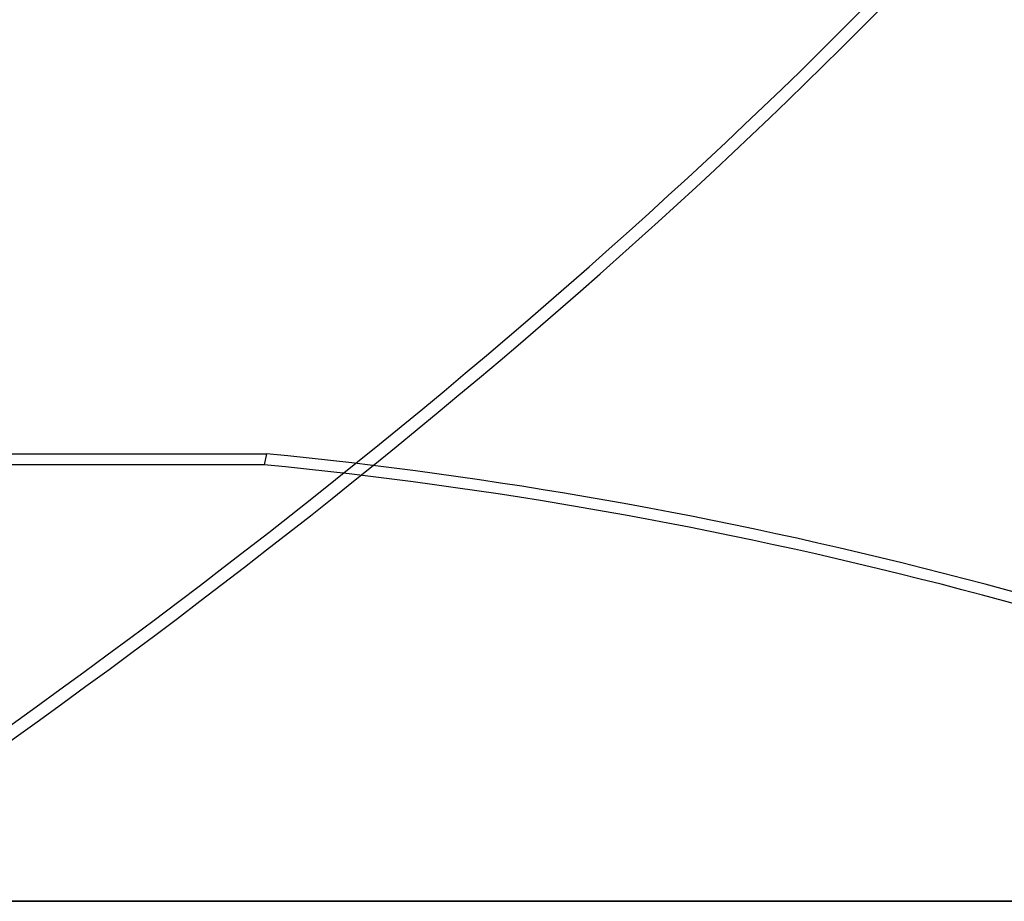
# Model space of a CAD drawing. Header units: millimetres. Extents: x -243 to 243, y -86 to 92.
# Tile 47 of 79: x 57 to 130, y -86 to -21. Entities that reach past the tile are written whole.
import ezdxf

# ---------------------------------------------------------------- set-up
doc = ezdxf.new("R2010")
doc.units = ezdxf.units.MM
doc.layers.add('MAIN-1', color=7, linetype='Continuous')

msp = doc.modelspace()

# ---------------------------------------------------------------- linework, layer by layer
at = {"layer": 'MAIN-1'}
for p, q in [((43.645, -53.009), (75.508, -53.009)), ((75.508, -53.009), (75.326, -53.818)), ((75.326, -53.818), (43.791, -53.818)), ((179, -86), (0, -86)), ((0, -86), (180, -86)), ((180, -86), (0, -86))]:
    msp.add_line(p, q, dxfattribs=at)
for centre, major_axis, ratio, start_param, end_param in [((-31.802, -36.595), (-196.599, -115.558), 0.345492, 1.788027, 2.416345), ((-31.326, -37.405), (196.599, 115.558), 0.345492, -1.353566, -0.74092), ((92.768, -160.987), (-181.638, 40.78), 0.559017, -1.899048, -1.351516), ((92.587, -161.796), (-181.638, 40.78), 0.559017, -1.899048, -1.351516)]:
    msp.add_ellipse(centre, major_axis=major_axis, ratio=ratio, start_param=start_param, end_param=end_param, dxfattribs=at)

doc.saveas('drawing.dxf')
